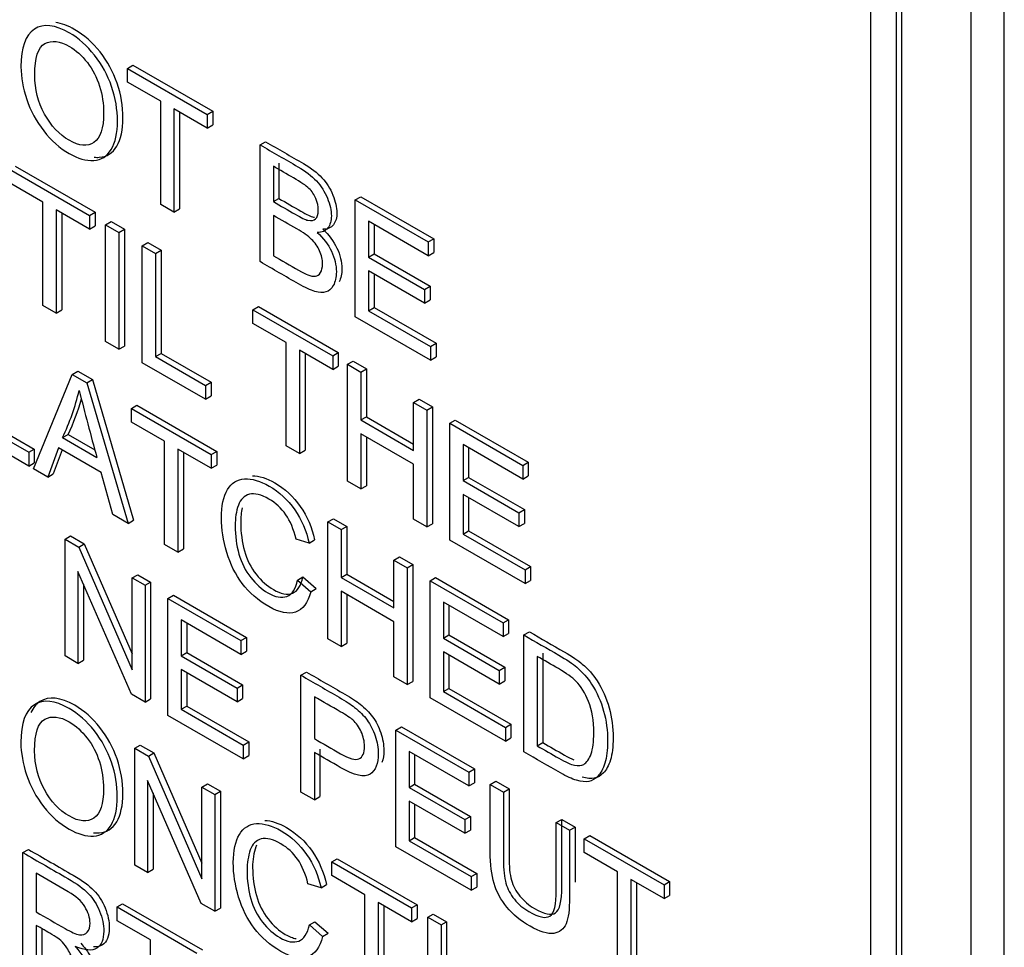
# Model space of a CAD drawing. Header units: inches. Extents: x 2 to 538, y -2 to 358.
# Tile 101 of 117: x 512.401 to 513.03, y 272.053 to 272.646. Entities that reach past the tile are written whole.
import ezdxf

# ---------------------------------------------------------------- set-up
doc = ezdxf.new("R2010")
doc.units = ezdxf.units.IN
doc.header["$MEASUREMENT"] = 0
doc.layers.add('Default', color=7, linetype='Continuous')
doc.layers.add('LAB20180', color=7, linetype='Continuous')

# ---------------------------------------------------------------- blocks, each defined once
blk = doc.blocks.new('SE6')
at = {"layer": 'LAB20180', "color": 7, "linetype": 'Continuous'}
for p, q in [((513.03026, 271.42287), (513.03026, 274.48473)), ((513.00905, 271.41062), (513.00905, 274.47249)), ((512.94505, 271.59696), (512.94505, 274.35188)), ((512.96132, 271.58757), (512.96132, 274.34249)), ((512.96485, 271.58961), (512.96485, 274.34453)), ((512.47006, 272.61463), (512.47359, 272.61667)), ((512.47006, 272.60589), (512.47006, 272.61463)), ((512.47006, 272.61463), (512.52106, 272.58519)), ((512.47359, 272.61667), (512.52459, 272.58723)), ((512.49132, 272.59361), (512.47006, 272.60589)), ((512.49132, 272.52771), (512.49132, 272.59361)), ((512.52106, 272.57644), (512.49979, 272.58872)), ((512.49979, 272.58872), (512.49979, 272.52282)), ((512.50333, 272.58667), (512.50333, 272.52486)), ((512.52106, 272.58519), (512.52459, 272.58723)), ((512.52459, 272.58723), (512.52459, 272.57848)), ((512.52106, 272.58519), (512.52106, 272.57644)), ((512.52106, 272.57644), (512.52459, 272.57848)), ((512.55475, 272.56573), (512.55829, 272.56777)), ((512.55475, 272.49109), (512.55475, 272.56573)), ((512.3948, 272.55012), (512.4458, 272.52067)), ((512.39834, 272.55216), (512.44934, 272.52271)), ((512.56328, 272.55207), (512.56328, 272.52945)), ((512.56681, 272.55411), (512.56681, 272.5315)), ((512.41607, 272.5291), (512.3948, 272.54137)), ((512.56328, 272.52945), (512.56681, 272.5315)), ((512.61565, 272.53057), (512.61919, 272.53261)), ((512.61565, 272.45593), (512.61565, 272.53057)), ((512.61565, 272.53057), (512.66226, 272.50366)), ((512.61919, 272.53261), (512.6658, 272.5057)), ((512.41607, 272.46315), (512.41607, 272.5291)), ((512.4458, 272.51193), (512.42454, 272.5242)), ((512.42454, 272.5242), (512.42454, 272.45826)), ((512.49979, 272.52282), (512.49132, 272.52771)), ((512.49979, 272.52282), (512.50333, 272.52486)), ((512.42808, 272.52216), (512.42808, 272.4603)), ((512.4458, 272.52067), (512.44934, 272.52271)), ((512.4458, 272.52067), (512.4458, 272.51193)), ((512.44934, 272.52271), (512.44934, 272.51397)), ((512.45613, 272.51471), (512.45967, 272.51675)), ((512.45967, 272.51675), (512.46819, 272.51183)), ((512.56328, 272.52066), (512.56328, 272.49492)), ((512.66226, 272.49492), (512.62417, 272.51691)), ((512.62417, 272.51691), (512.62417, 272.49395)), ((512.4458, 272.51193), (512.44934, 272.51397)), ((512.45613, 272.44002), (512.45613, 272.51471)), ((512.45613, 272.51471), (512.46465, 272.50979)), ((512.46465, 272.50979), (512.46819, 272.51183)), ((512.46819, 272.51183), (512.46819, 272.43714)), ((512.62771, 272.51486), (512.62771, 272.49599)), ((512.46465, 272.50979), (512.46465, 272.4351)), ((512.66226, 272.50366), (512.6658, 272.5057)), ((512.6658, 272.5057), (512.6658, 272.49696)), ((512.4795, 272.50122), (512.48304, 272.50326)), ((512.4795, 272.42652), (512.4795, 272.50122)), ((512.4795, 272.50122), (512.48802, 272.4963)), ((512.48304, 272.50326), (512.49156, 272.49834)), ((512.48802, 272.4963), (512.49156, 272.49834)), ((512.49156, 272.49834), (512.49156, 272.43244)), ((512.66226, 272.50366), (512.66226, 272.49492)), ((512.48802, 272.4963), (512.48802, 272.4304)), ((512.62417, 272.49395), (512.62771, 272.49599)), ((512.62417, 272.49395), (512.65985, 272.47335)), ((512.62771, 272.49599), (512.66339, 272.47539)), ((512.66226, 272.49492), (512.6658, 272.49696)), ((512.65985, 272.46455), (512.62417, 272.48515)), ((512.62417, 272.48515), (512.62417, 272.45976)), ((512.62771, 272.48311), (512.62771, 272.4618)), ((512.65985, 272.47335), (512.66339, 272.47539)), ((512.65985, 272.47335), (512.65985, 272.46455)), ((512.66339, 272.47539), (512.66339, 272.46659)), ((512.65985, 272.46455), (512.66339, 272.46659)), ((512.42454, 272.45826), (512.41607, 272.46315)), ((512.42454, 272.45826), (512.42808, 272.4603)), ((512.55026, 272.46037), (512.55379, 272.46241)), ((512.55026, 272.45162), (512.55026, 272.46037)), ((512.55026, 272.46037), (512.60126, 272.43092)), ((512.55379, 272.46241), (512.60479, 272.43296)), ((512.62417, 272.45976), (512.62771, 272.4618)), ((512.62771, 272.4618), (512.6673, 272.43894)), ((512.66377, 272.42815), (512.61565, 272.45593)), ((512.62417, 272.45976), (512.66377, 272.4369)), ((512.57152, 272.43935), (512.55026, 272.45162)), ((512.46465, 272.4351), (512.45613, 272.44002)), ((512.46465, 272.4351), (512.46819, 272.43714)), ((512.57152, 272.3734), (512.57152, 272.43935)), ((512.66377, 272.4369), (512.6673, 272.43894)), ((512.66377, 272.4369), (512.66377, 272.42815)), ((512.6673, 272.43894), (512.6673, 272.43019)), ((512.48802, 272.4304), (512.49156, 272.43244)), ((512.48802, 272.4304), (512.51991, 272.41199)), ((512.49156, 272.43244), (512.52345, 272.41403)), ((512.60126, 272.42218), (512.58004, 272.43443)), ((512.58004, 272.43443), (512.58004, 272.36848)), ((512.58357, 272.43238), (512.58357, 272.37052)), ((512.60126, 272.43092), (512.60479, 272.43296)), ((512.60126, 272.43092), (512.60126, 272.42218)), ((512.60479, 272.43296), (512.60479, 272.42422)), ((512.66377, 272.42815), (512.6673, 272.43019)), ((512.51991, 272.40319), (512.4795, 272.42652)), ((512.60126, 272.42218), (512.60479, 272.42422)), ((512.61068, 272.42548), (512.61422, 272.42752)), ((512.61068, 272.35079), (512.61068, 272.42548)), ((512.61068, 272.42548), (512.6192, 272.42056)), ((512.61422, 272.42752), (512.62274, 272.4226)), ((512.6192, 272.42056), (512.62274, 272.4226)), ((512.62274, 272.4226), (512.62274, 272.39194)), ((512.41013, 272.35862), (512.43479, 272.41907)), ((512.43479, 272.41907), (512.43832, 272.42111)), ((512.43479, 272.41907), (512.44421, 272.41363)), ((512.43832, 272.42111), (512.44775, 272.41567)), ((512.6192, 272.42056), (512.6192, 272.3899)), ((512.44421, 272.41363), (512.44775, 272.41567)), ((512.44421, 272.41363), (512.47046, 272.32378)), ((512.44775, 272.41567), (512.474, 272.32582)), ((512.51991, 272.41199), (512.52345, 272.41403)), ((512.51991, 272.41199), (512.51991, 272.40319)), ((512.52345, 272.41403), (512.52345, 272.40523)), ((512.51991, 272.40319), (512.52345, 272.40523)), ((512.47257, 272.39726), (512.47611, 272.3993)), ((512.47257, 272.38851), (512.47257, 272.39726)), ((512.47257, 272.39726), (512.52357, 272.36781)), ((512.47611, 272.3993), (512.52711, 272.36985)), ((512.6529, 272.40111), (512.65644, 272.40315)), ((512.6529, 272.37044), (512.6529, 272.40111)), ((512.6529, 272.40111), (512.66138, 272.39621)), ((512.65644, 272.40315), (512.66491, 272.39825)), ((512.66138, 272.39621), (512.66491, 272.39825)), ((512.66491, 272.39825), (512.66491, 272.32356)), ((512.6192, 272.3899), (512.62274, 272.39194)), ((512.62274, 272.39194), (512.6529, 272.37453)), ((512.66138, 272.39621), (512.66138, 272.32152)), ((512.37509, 272.38764), (512.40698, 272.36923)), ((512.37863, 272.38968), (512.41052, 272.37127)), ((512.49379, 272.37626), (512.47257, 272.38851)), ((512.6192, 272.3899), (512.6529, 272.37044)), ((512.67597, 272.38779), (512.6795, 272.38983)), ((512.67597, 272.31309), (512.67597, 272.38779)), ((512.67597, 272.38779), (512.72258, 272.36088)), ((512.6795, 272.38983), (512.72611, 272.36292)), ((512.40698, 272.36043), (512.36657, 272.38376)), ((512.42863, 272.37865), (512.43217, 272.38069)), ((512.42863, 272.37865), (512.45054, 272.366)), ((512.43217, 272.38069), (512.44923, 272.37084)), ((512.6529, 272.36165), (512.6192, 272.3811)), ((512.6192, 272.3811), (512.6192, 272.34587)), ((512.62274, 272.37906), (512.62274, 272.34791)), ((512.42605, 272.37204), (512.41912, 272.35343)), ((512.45329, 272.35631), (512.42605, 272.37204)), ((512.49379, 272.31031), (512.49379, 272.37626)), ((512.58004, 272.36848), (512.57152, 272.3734)), ((512.72258, 272.35213), (512.68449, 272.37412)), ((512.68449, 272.37412), (512.68449, 272.35116)), ((512.68803, 272.37208), (512.68803, 272.3532)), ((512.40698, 272.36923), (512.41052, 272.37127)), ((512.40698, 272.36923), (512.40698, 272.36043)), ((512.41052, 272.37127), (512.41052, 272.36247)), ((512.42833, 272.37072), (512.42266, 272.35547)), ((512.52357, 272.35907), (512.50231, 272.37134)), ((512.50231, 272.37134), (512.50231, 272.30539)), ((512.50585, 272.3693), (512.50585, 272.30744)), ((512.52357, 272.36781), (512.52711, 272.36985)), ((512.52357, 272.36781), (512.52357, 272.35907)), ((512.52711, 272.36985), (512.52711, 272.36111)), ((512.58004, 272.36848), (512.58357, 272.37052)), ((512.40698, 272.36043), (512.41052, 272.36247)), ((512.52357, 272.35907), (512.52711, 272.36111)), ((512.6529, 272.32641), (512.6529, 272.36165)), ((512.72258, 272.36088), (512.72611, 272.36292)), ((512.72258, 272.36088), (512.72258, 272.35213)), ((512.72611, 272.36292), (512.72611, 272.35417)), ((512.41912, 272.35343), (512.41013, 272.35862)), ((512.41912, 272.35343), (512.42266, 272.35547)), ((512.4607, 272.32942), (512.45329, 272.35631)), ((512.68449, 272.35116), (512.68803, 272.3532)), ((512.68803, 272.3532), (512.7237, 272.3326)), ((512.72258, 272.35213), (512.72611, 272.35417)), ((512.6192, 272.34587), (512.61068, 272.35079)), ((512.6192, 272.34587), (512.62274, 272.34791)), ((512.68449, 272.35116), (512.72017, 272.33056)), ((512.72017, 272.32177), (512.68449, 272.34237)), ((512.68449, 272.34237), (512.68449, 272.31697)), ((512.68803, 272.34032), (512.68803, 272.31901)), ((512.47046, 272.32378), (512.4607, 272.32942)), ((512.72017, 272.33056), (512.7237, 272.3326)), ((512.72017, 272.33056), (512.72017, 272.32177)), ((512.7237, 272.3326), (512.7237, 272.32381)), ((512.47046, 272.32378), (512.474, 272.32582)), ((512.59811, 272.32478), (512.60165, 272.32682)), ((512.59811, 272.25008), (512.59811, 272.32478)), ((512.59811, 272.32478), (512.60659, 272.31988)), ((512.60165, 272.32682), (512.61013, 272.32192)), ((512.60659, 272.31988), (512.61013, 272.32192)), ((512.61013, 272.32192), (512.61013, 272.29126)), ((512.66138, 272.32152), (512.6529, 272.32641)), ((512.66138, 272.32152), (512.66491, 272.32356)), ((512.72017, 272.32177), (512.7237, 272.32381)), ((512.43018, 272.31377), (512.43372, 272.31581)), ((512.43372, 272.31581), (512.4425, 272.31074)), ((512.60659, 272.31988), (512.60659, 272.28922)), ((512.68449, 272.31697), (512.68803, 272.31901)), ((512.68449, 272.31697), (512.72409, 272.29411)), ((512.68803, 272.31901), (512.72762, 272.29615)), ((512.43018, 272.23908), (512.43018, 272.31377)), ((512.43018, 272.31377), (512.43896, 272.3087)), ((512.43896, 272.3087), (512.4425, 272.31074)), ((512.4425, 272.31074), (512.47318, 272.24036)), ((512.50231, 272.30539), (512.49379, 272.31031)), ((512.58611, 272.31123), (512.57776, 272.31377)), ((512.58611, 272.31123), (512.58964, 272.31327)), ((512.72409, 272.28531), (512.67597, 272.31309)), ((512.43896, 272.3087), (512.47318, 272.23021)), ((512.50231, 272.30539), (512.50585, 272.30744)), ((512.64033, 272.3004), (512.64387, 272.30244)), ((512.64033, 272.26974), (512.64033, 272.3004)), ((512.64033, 272.3004), (512.64881, 272.2955)), ((512.64387, 272.30244), (512.65235, 272.29755)), ((512.64881, 272.2955), (512.65235, 272.29755)), ((512.65235, 272.29755), (512.65235, 272.22285)), ((512.47257, 272.2146), (512.4384, 272.29302)), ((512.4384, 272.29302), (512.4384, 272.23433)), ((512.47318, 272.28895), (512.47671, 272.29099)), ((512.47671, 272.29099), (512.48489, 272.28627)), ((512.60659, 272.28922), (512.61013, 272.29126)), ((512.61013, 272.29126), (512.64033, 272.27382)), ((512.64881, 272.2955), (512.64881, 272.22081)), ((512.72409, 272.29411), (512.72762, 272.29615)), ((512.72409, 272.29411), (512.72409, 272.28531)), ((512.72762, 272.29615), (512.72762, 272.28736)), ((512.44194, 272.28491), (512.44194, 272.23637)), ((512.47318, 272.23021), (512.47318, 272.28895)), ((512.47318, 272.28895), (512.48135, 272.28423)), ((512.48135, 272.28423), (512.48489, 272.28627)), ((512.48135, 272.28423), (512.48135, 272.20953)), ((512.48489, 272.28627), (512.48489, 272.21158)), ((512.57866, 272.2875), (512.5822, 272.28955)), ((512.57866, 272.2875), (512.58718, 272.2801)), ((512.5822, 272.28955), (512.59072, 272.28214)), ((512.60659, 272.28922), (512.64033, 272.26974)), ((512.6634, 272.28708), (512.66694, 272.28912)), ((512.6634, 272.21239), (512.6634, 272.28708)), ((512.6634, 272.28708), (512.71001, 272.26017)), ((512.66694, 272.28912), (512.71355, 272.26221)), ((512.72409, 272.28531), (512.72762, 272.28736)), ((512.49594, 272.2758), (512.49948, 272.27784)), ((512.49948, 272.27784), (512.54609, 272.25093)), ((512.58718, 272.2801), (512.59072, 272.28214)), ((512.64033, 272.26094), (512.60659, 272.28042)), ((512.60659, 272.28042), (512.60659, 272.24519)), ((512.61013, 272.27838), (512.61013, 272.24723)), ((512.49594, 272.20111), (512.49594, 272.2758)), ((512.49594, 272.2758), (512.54255, 272.24889)), ((512.71001, 272.25143), (512.67188, 272.27344)), ((512.67188, 272.27344), (512.67188, 272.25043)), ((512.67542, 272.2714), (512.67542, 272.25247)), ((512.54255, 272.2401), (512.50442, 272.26211)), ((512.50442, 272.26211), (512.50442, 272.23915)), ((512.50796, 272.26007), (512.50796, 272.24119)), ((512.64033, 272.22571), (512.64033, 272.26094)), ((512.71001, 272.26017), (512.71355, 272.26221)), ((512.71001, 272.26017), (512.71001, 272.25143)), ((512.71355, 272.26221), (512.71355, 272.25347)), ((512.71001, 272.25143), (512.71355, 272.25347)), ((512.72335, 272.25247), (512.72689, 272.25451)), ((512.54255, 272.24889), (512.54609, 272.25093)), ((512.54255, 272.24889), (512.54255, 272.2401)), ((512.54609, 272.25093), (512.54609, 272.24214)), ((512.60659, 272.24519), (512.59811, 272.25008)), ((512.60659, 272.24519), (512.61013, 272.24723)), ((512.67188, 272.25043), (512.67542, 272.25247)), ((512.67188, 272.25043), (512.70756, 272.22983)), ((512.67542, 272.25247), (512.71109, 272.23187)), ((512.72335, 272.17778), (512.72335, 272.25247)), ((512.50442, 272.23915), (512.50796, 272.24119)), ((512.50796, 272.24119), (512.54364, 272.2206)), ((512.54255, 272.2401), (512.54609, 272.24214)), ((512.70756, 272.22109), (512.67188, 272.24168)), ((512.67188, 272.24168), (512.67188, 272.21629)), ((512.73541, 272.24084), (512.73541, 272.18369)), ((512.4384, 272.23433), (512.43018, 272.23908)), ((512.4384, 272.23433), (512.44194, 272.23637)), ((512.50442, 272.23915), (512.5401, 272.21855)), ((512.67542, 272.23964), (512.67542, 272.21833)), ((512.73187, 272.2388), (512.73187, 272.18165)), ((512.5401, 272.20981), (512.50442, 272.23041)), ((512.50442, 272.23041), (512.50442, 272.20496)), ((512.50796, 272.22837), (512.50796, 272.207)), ((512.58094, 272.22673), (512.58448, 272.22877)), ((512.70756, 272.22983), (512.71109, 272.23187)), ((512.70756, 272.22983), (512.70756, 272.22109)), ((512.71109, 272.23187), (512.71109, 272.22313)), ((512.58094, 272.15204), (512.58094, 272.22673)), ((512.64881, 272.22081), (512.64033, 272.22571)), ((512.64881, 272.22081), (512.65235, 272.22285)), ((512.70756, 272.22109), (512.71109, 272.22313)), ((512.5401, 272.21855), (512.54364, 272.2206)), ((512.5401, 272.21855), (512.5401, 272.20981)), ((512.54364, 272.2206), (512.54364, 272.21185)), ((512.67188, 272.21629), (512.67542, 272.21833)), ((512.67188, 272.21629), (512.71152, 272.19341)), ((512.67542, 272.21833), (512.71505, 272.19545)), ((512.48135, 272.20953), (512.47257, 272.2146)), ((512.48135, 272.20953), (512.48489, 272.21158)), ((512.5401, 272.20981), (512.54364, 272.21185)), ((512.58946, 272.21301), (512.58946, 272.18623)), ((512.71152, 272.18461), (512.6634, 272.21239)), ((512.50442, 272.20496), (512.50796, 272.207)), ((512.50442, 272.20496), (512.54406, 272.18208)), ((512.50796, 272.207), (512.54759, 272.18412)), ((512.54406, 272.17333), (512.49594, 272.20111)), ((512.64154, 272.19174), (512.64507, 272.19378)), ((512.64154, 272.11705), (512.64154, 272.19174)), ((512.64154, 272.19174), (512.68815, 272.16483)), ((512.64507, 272.19378), (512.69168, 272.16687)), ((512.71152, 272.19341), (512.71505, 272.19545)), ((512.71152, 272.19341), (512.71152, 272.18461)), ((512.71505, 272.19545), (512.71505, 272.18665)), ((512.54406, 272.18208), (512.54759, 272.18412)), ((512.54759, 272.18412), (512.54759, 272.17537)), ((512.71152, 272.18461), (512.71505, 272.18665)), ((512.73187, 272.18165), (512.73541, 272.18369)), ((512.4747, 272.1801), (512.47824, 272.18215)), ((512.4747, 272.10541), (512.4747, 272.1801)), ((512.4747, 272.1801), (512.48348, 272.17504)), ((512.47824, 272.18215), (512.48702, 272.17708)), ((512.48348, 272.17504), (512.48702, 272.17708)), ((512.48702, 272.17708), (512.51766, 272.10673)), ((512.54406, 272.18208), (512.54406, 272.17333)), ((512.58946, 272.17743), (512.58946, 272.14712)), ((512.593, 272.17947), (512.593, 272.14916)), ((512.68815, 272.15604), (512.65002, 272.17805)), ((512.65002, 272.17805), (512.65002, 272.15509)), ((512.48348, 272.17504), (512.51766, 272.09657)), ((512.54406, 272.17333), (512.54759, 272.17537)), ((512.65355, 272.17601), (512.65355, 272.15713)), ((512.68815, 272.16483), (512.69168, 272.16687)), ((512.68815, 272.16483), (512.68815, 272.15604)), ((512.69168, 272.16687), (512.69168, 272.15808)), ((512.5171, 272.08094), (512.48288, 272.15938)), ((512.48288, 272.15938), (512.48288, 272.10069)), ((512.70179, 272.15696), (512.70533, 272.159)), ((512.70533, 272.159), (512.71385, 272.15408)), ((512.51766, 272.15531), (512.52119, 272.15735)), ((512.51766, 272.09657), (512.51766, 272.15531)), ((512.51766, 272.15531), (512.52588, 272.15056)), ((512.52119, 272.15735), (512.52941, 272.1526)), ((512.52588, 272.15056), (512.52941, 272.1526)), ((512.52941, 272.1526), (512.52941, 272.07791)), ((512.58946, 272.14712), (512.58094, 272.15204)), ((512.65002, 272.15509), (512.65355, 272.15713)), ((512.65002, 272.15509), (512.6857, 272.13449)), ((512.65355, 272.15713), (512.68923, 272.13654)), ((512.68815, 272.15604), (512.69168, 272.15808)), ((512.70179, 272.15696), (512.71031, 272.15204)), ((512.71031, 272.15204), (512.71385, 272.15408)), ((512.48642, 272.15128), (512.48642, 272.10273)), ((512.52588, 272.15056), (512.52588, 272.07587)), ((512.58946, 272.14712), (512.593, 272.14916)), ((512.6857, 272.12575), (512.65002, 272.14635)), ((512.65002, 272.14635), (512.65002, 272.1209)), ((512.65355, 272.14431), (512.65355, 272.12294)), ((512.6857, 272.13449), (512.68923, 272.13654)), ((512.6857, 272.13449), (512.6857, 272.12575)), ((512.68923, 272.13654), (512.68923, 272.12779)), ((512.74401, 272.13258), (512.74755, 272.13462)), ((512.74755, 272.13462), (512.75603, 272.12973)), ((512.6857, 272.12575), (512.68923, 272.12779)), ((512.74401, 272.13258), (512.75249, 272.12769)), ((512.75249, 272.12769), (512.75603, 272.12973)), ((512.65002, 272.1209), (512.65355, 272.12294)), ((512.65002, 272.1209), (512.68966, 272.09802)), ((512.65355, 272.12294), (512.69319, 272.10006)), ((512.76192, 272.12224), (512.76545, 272.12429)), ((512.76192, 272.11345), (512.76192, 272.12224)), ((512.76192, 272.12224), (512.81291, 272.0928)), ((512.76545, 272.12429), (512.81645, 272.09484)), ((512.40333, 272.11335), (512.40686, 272.11539)), ((512.68966, 272.08927), (512.64154, 272.11705)), ((512.40333, 272.03866), (512.40333, 272.11335)), ((512.60055, 272.10745), (512.60408, 272.10949)), ((512.60408, 272.10949), (512.65512, 272.08002)), ((512.78318, 272.10117), (512.76192, 272.11345)), ((512.48288, 272.10069), (512.4747, 272.10541)), ((512.48288, 272.10069), (512.48642, 272.10273)), ((512.60055, 272.09865), (512.60055, 272.10745)), ((512.60055, 272.10745), (512.65159, 272.07798)), ((512.41185, 272.10018), (512.41185, 272.07544)), ((512.62181, 272.08638), (512.60055, 272.09865)), ((512.68966, 272.09802), (512.69319, 272.10006)), ((512.68966, 272.09802), (512.68966, 272.08927)), ((512.69319, 272.10006), (512.69319, 272.09131)), ((512.78318, 272.03528), (512.78318, 272.10117)), ((512.81291, 272.084), (512.7917, 272.09625)), ((512.7917, 272.09625), (512.7917, 272.03036)), ((512.59375, 272.09085), (512.5854, 272.09339)), ((512.59375, 272.09085), (512.59728, 272.09289)), ((512.68966, 272.08927), (512.69319, 272.09131)), ((512.79523, 272.09421), (512.79523, 272.0324)), ((512.81291, 272.0928), (512.81645, 272.09484)), ((512.81291, 272.0928), (512.81291, 272.084)), ((512.81645, 272.09484), (512.81645, 272.08604)), ((512.62181, 272.02048), (512.62181, 272.08638)), ((512.81291, 272.084), (512.81645, 272.08604)), ((512.46345, 272.07864), (512.46699, 272.08068)), ((512.46345, 272.06985), (512.46345, 272.07864)), ((512.46345, 272.07864), (512.51445, 272.0492)), ((512.46699, 272.08068), (512.51798, 272.05124)), ((512.52588, 272.07587), (512.5171, 272.08094)), ((512.52588, 272.07587), (512.52941, 272.07791)), ((512.65159, 272.06918), (512.63033, 272.08146)), ((512.63033, 272.08146), (512.63033, 272.01556)), ((512.63386, 272.07942), (512.63386, 272.0176)), ((512.65159, 272.07798), (512.65512, 272.08002)), ((512.65159, 272.07798), (512.65159, 272.06918)), ((512.65512, 272.08002), (512.65512, 272.07123)), ((512.65159, 272.06918), (512.65512, 272.07123)), ((512.66187, 272.07204), (512.66541, 272.07408)), ((512.66187, 271.99735), (512.66187, 272.07204)), ((512.66187, 272.07204), (512.6704, 272.06712)), ((512.66541, 272.07408), (512.67393, 272.06916)), ((512.41185, 272.06684), (512.41185, 272.03374)), ((512.41538, 272.06479), (512.41538, 272.03578)), ((512.48471, 272.05757), (512.46345, 272.06985)), ((512.5863, 272.06717), (512.58984, 272.06921)), ((512.5863, 272.06717), (512.59478, 272.05979)), ((512.58984, 272.06921), (512.59831, 272.06183)), ((512.6704, 272.06712), (512.67393, 272.06916)), ((512.6704, 272.06712), (512.6704, 271.99243)), ((512.67393, 272.06916), (512.67393, 271.99447)), ((512.48471, 271.99167), (512.48471, 272.05757)), ((512.59478, 272.05979), (512.59831, 272.06183))]:
    blk.add_line(p, q, dxfattribs=at)
for centre, radius, start, end in [((512.28339, 272.44656), 0.16034, 334.93861, 346.38172), ((514.03907, 272.80888), 1.64911, 194.03981, 195.57842), ((512.28693, 272.4486), 0.16034, 334.93861, 343.63844)]:
    blk.add_arc(centre, radius, start, end, dxfattribs=at)
for points, knots in [([(512.40206, 272.61558), (512.40206, 272.62795), (512.40494, 272.63593), (512.41066, 272.63968), (512.41637, 272.64342), (512.42383, 272.64256), (512.43885, 272.63389), (512.44423, 272.62914), (512.44901, 272.6231), (512.45381, 272.61704), (512.4574, 272.61036), (512.45994, 272.60303), (512.46249, 272.59567), (512.46369, 272.58829), (512.46369, 272.57329), (512.46235, 272.5673), (512.4571, 272.5584), (512.45336, 272.55604), (512.44854, 272.55574), (512.44368, 272.55544), (512.43847, 272.55699), (512.4268, 272.56372), (512.42138, 272.56854), (512.41183, 272.58081), (512.40821, 272.58752), (512.40571, 272.59483), (512.40323, 272.60211), (512.40206, 272.60902), (512.40206, 272.61558)], [0, 0, 0, 0, 0.133435, 0.133435, 0.133435, 0.256543, 0.256543, 0.337059, 0.337059, 0.337059, 0.417323, 0.417323, 0.417323, 0.502276, 0.502276, 0.588361, 0.588361, 0.674447, 0.674447, 0.674447, 0.751393, 0.751393, 0.834851, 0.834851, 0.918308, 0.918308, 0.918308, 1, 1, 1, 1]), ([(512.44872, 272.55786), (512.44986, 272.55774), (512.45097, 272.55772), (512.45207, 272.55778), (512.45689, 272.55808), (512.46064, 272.56044), (512.46589, 272.56934), (512.46722, 272.57533), (512.46722, 272.59033), (512.46603, 272.59771), (512.46348, 272.60507), (512.46094, 272.6124), (512.45734, 272.61908), (512.45255, 272.62515), (512.44777, 272.63118), (512.44239, 272.63593), (512.43198, 272.64194), (512.4279, 272.64346), (512.42423, 272.64389)], [0.3081334, 0.3081334, 0.3081334, 0.3081334, 0.3255532, 0.3255532, 0.3255532, 0.4116387, 0.4116387, 0.4977243, 0.4977243, 0.5826771, 0.5826771, 0.5826771, 0.6629406, 0.6629406, 0.6629406, 0.7434569, 0.7434569, 0.8040576, 0.8040576, 0.8040576, 0.8040576]), ([(512.41084, 272.61031), (512.41084, 272.60131), (512.41295, 272.59299), (512.41712, 272.58546), (512.42132, 272.57789), (512.4265, 272.57229), (512.43924, 272.56494), (512.44453, 272.56446), (512.4528, 272.57013), (512.45486, 272.57634), (512.45486, 272.592), (512.454, 272.59776), (512.45224, 272.6033), (512.45047, 272.60887), (512.44785, 272.61389), (512.44445, 272.61833), (512.44102, 272.62282), (512.43722, 272.62624), (512.42693, 272.63217), (512.42172, 272.6328), (512.41738, 272.63048), (512.41305, 272.62819), (512.41084, 272.62149), (512.41084, 272.61031)], [0, 0, 0, 0, 0.12936, 0.12936, 0.12936, 0.253622, 0.253622, 0.379574, 0.379574, 0.505526, 0.505526, 0.585143, 0.585143, 0.585143, 0.664256, 0.664256, 0.664256, 0.743199, 0.743199, 0.854836, 0.854836, 0.854836, 1, 1, 1, 1]), ([(512.55829, 272.56777), (512.56635, 272.56312), (512.57441, 272.55846), (512.58248, 272.55381), (512.58743, 272.55095), (512.59134, 272.54794), (512.59435, 272.54471), (512.59735, 272.54151), (512.59965, 272.53783), (512.60133, 272.53368), (512.60299, 272.52958), (512.60387, 272.5258), (512.60387, 272.5192), (512.60313, 272.51664), (512.60012, 272.51271), (512.59788, 272.51177), (512.59487, 272.51177)], [0, 0, 0, 0, 0.335897, 0.335897, 0.335897, 0.504144, 0.504144, 0.504144, 0.634665, 0.634665, 0.634665, 0.762625, 0.762625, 0.881313, 0.881313, 1, 1, 1, 1]), ([(512.55475, 272.56573), (512.56282, 272.56108), (512.57088, 272.55642), (512.57894, 272.55177), (512.58389, 272.54891), (512.58781, 272.5459), (512.59082, 272.54267), (512.59381, 272.53946), (512.59611, 272.53579), (512.59779, 272.53164), (512.59945, 272.52754), (512.60033, 272.52376), (512.60033, 272.51715), (512.5996, 272.51459), (512.59659, 272.51067), (512.59435, 272.50972), (512.59134, 272.50972)], [0, 0, 0, 0, 0.335897, 0.335897, 0.335897, 0.504144, 0.504144, 0.504144, 0.634665, 0.634665, 0.634665, 0.762625, 0.762625, 0.881313, 0.881313, 1, 1, 1, 1]), ([(512.56328, 272.52945), (512.56794, 272.52676), (512.5726, 272.52407), (512.57726, 272.52138), (512.58105, 272.51919), (512.58376, 272.51787), (512.5854, 272.51753), (512.58758, 272.51706), (512.58923, 272.5173), (512.5903, 272.51842), (512.59139, 272.51955), (512.59198, 272.52138), (512.59198, 272.5265), (512.59146, 272.52893), (512.59043, 272.53147), (512.58944, 272.53391), (512.58794, 272.53609), (512.58604, 272.53788), (512.58411, 272.5397), (512.58083, 272.54193), (512.57619, 272.54461), (512.57188, 272.5471), (512.56758, 272.54958), (512.56328, 272.55207)], [0, 0, 0, 0, 0.203788, 0.203788, 0.203788, 0.323148, 0.323148, 0.323148, 0.410253, 0.410253, 0.410253, 0.500144, 0.500144, 0.584947, 0.584947, 0.584947, 0.667241, 0.667241, 0.667241, 0.81188, 0.81188, 0.81188, 1, 1, 1, 1]), ([(512.56681, 272.5315), (512.57147, 272.5288), (512.57614, 272.52611), (512.5808, 272.52342), (512.58459, 272.52123), (512.5873, 272.51992), (512.58893, 272.51957), (512.58915, 272.51952), (512.58936, 272.51948), (512.58956, 272.51945)], [0, 0, 0, 0, 0.2037876, 0.2037876, 0.2037876, 0.3231476, 0.3231476, 0.3231476, 0.3317364, 0.3317364, 0.3317364, 0.3317364]), ([(512.56328, 272.49492), (512.56864, 272.49182), (512.57401, 272.48872), (512.57937, 272.48562), (512.58217, 272.48401), (512.58411, 272.48299), (512.58522, 272.48259), (512.5872, 272.48189), (512.58884, 272.4816), (512.59017, 272.48177), (512.59148, 272.48194), (512.59258, 272.48272), (512.5934, 272.48408), (512.59423, 272.48546), (512.59469, 272.48726), (512.59469, 272.49243), (512.59409, 272.49521), (512.59284, 272.49802), (512.59161, 272.50078), (512.58987, 272.50321), (512.58548, 272.50744), (512.58234, 272.50965), (512.57821, 272.51204), (512.57323, 272.51491), (512.56825, 272.51778), (512.56328, 272.52066)], [0, 0, 0, 0, 0.213146, 0.213146, 0.213146, 0.290843, 0.290843, 0.290843, 0.360798, 0.360798, 0.360798, 0.425785, 0.425785, 0.425785, 0.501372, 0.501372, 0.589557, 0.589557, 0.589557, 0.695887, 0.695887, 0.802217, 0.802217, 0.802217, 1, 1, 1, 1]), ([(512.59487, 272.51177), (512.59879, 272.50816), (512.6018, 272.50419), (512.60391, 272.49979), (512.60604, 272.49535), (512.60705, 272.49097), (512.60705, 272.48325), (512.60645, 272.48043), (512.60526, 272.47823)], [0, 0, 0, 0, 0.1354234, 0.1354234, 0.1354234, 0.2666356, 0.2666356, 0.3696743, 0.3696743, 0.3696743, 0.3696743]), ([(512.59134, 272.50972), (512.59525, 272.50612), (512.59826, 272.50215), (512.60037, 272.49775), (512.6025, 272.49331), (512.60352, 272.48893), (512.60352, 272.48108), (512.60287, 272.47817), (512.60158, 272.47593), (512.60028, 272.47368), (512.59874, 272.47225), (512.59684, 272.47171), (512.59498, 272.47117), (512.59263, 272.47126), (512.58979, 272.47206), (512.587, 272.47284), (512.5835, 272.47449), (512.57937, 272.47688), (512.57117, 272.48161), (512.56296, 272.48635), (512.55475, 272.49109)], [0, 0, 0, 0, 0.135423, 0.135423, 0.135423, 0.266636, 0.266636, 0.373717, 0.373717, 0.373717, 0.469322, 0.469322, 0.469322, 0.565896, 0.565896, 0.565896, 0.69561, 0.69561, 0.69561, 1, 1, 1, 1]), ([(512.54989, 272.35428), (512.55423, 272.35422), (512.55901, 272.35268), (512.57062, 272.34597), (512.57604, 272.34091), (512.58043, 272.33459), (512.58487, 272.32821), (512.58792, 272.32113), (512.58964, 272.31327)], [0.7179382, 0.7179382, 0.7179382, 0.7179382, 0.7991981, 0.7991981, 0.9025356, 0.9025356, 0.9025356, 1, 1, 1, 1]), ([(512.58718, 272.2801), (512.58538, 272.27304), (512.58215, 272.26869), (512.5775, 272.26715), (512.57283, 272.26561), (512.56717, 272.26671), (512.55348, 272.27461), (512.54785, 272.2795), (512.54346, 272.28532), (512.5391, 272.29109), (512.5358, 272.29774), (512.53123, 272.3128), (512.53011, 272.3201), (512.53011, 272.33501), (512.53141, 272.34103), (512.53395, 272.34537), (512.53648, 272.34971), (512.54019, 272.35191), (512.54492, 272.35221), (512.54964, 272.3525), (512.5549, 272.35097), (512.56708, 272.34393), (512.57251, 272.33886), (512.5769, 272.33255), (512.58133, 272.32617), (512.58439, 272.31909), (512.58611, 272.31123)], [0, 0, 0, 0, 0.109802, 0.109802, 0.109802, 0.2115, 0.2115, 0.317109, 0.317109, 0.317109, 0.414182, 0.414182, 0.511255, 0.511255, 0.616417, 0.616417, 0.616417, 0.708863, 0.708863, 0.708863, 0.799198, 0.799198, 0.902536, 0.902536, 0.902536, 1, 1, 1, 1]), ([(512.57776, 272.31377), (512.57625, 272.32005), (512.5741, 272.32522), (512.57122, 272.32937), (512.56836, 272.33348), (512.56476, 272.33683), (512.55546, 272.34219), (512.55133, 272.34319), (512.54462, 272.3416), (512.54229, 272.33921), (512.54092, 272.33539), (512.53954, 272.33157), (512.53889, 272.32716), (512.53889, 272.31588), (512.53971, 272.30984), (512.5429, 272.29856), (512.54539, 272.29354), (512.54879, 272.28924), (512.55216, 272.28498), (512.55581, 272.28171), (512.56454, 272.27667), (512.56859, 272.27592), (512.57195, 272.27717), (512.57528, 272.2784), (512.5775, 272.28191), (512.57866, 272.2875)], [0, 0, 0, 0, 0.096903, 0.096903, 0.096903, 0.183737, 0.183737, 0.284464, 0.284464, 0.385192, 0.385192, 0.385192, 0.471434, 0.471434, 0.582939, 0.582939, 0.694445, 0.694445, 0.694445, 0.782104, 0.782104, 0.887866, 0.887866, 0.887866, 1, 1, 1, 1]), ([(512.5434, 272.33378), (512.54274, 272.33088), (512.54243, 272.3277), (512.54243, 272.31792), (512.54325, 272.31188), (512.54643, 272.3006), (512.54893, 272.29558), (512.55233, 272.29128), (512.5557, 272.28703), (512.55934, 272.28376), (512.56808, 272.27871), (512.57213, 272.27797), (512.57548, 272.27921), (512.57881, 272.28044), (512.58103, 272.28395), (512.5822, 272.28955)], [0.4114682, 0.4114682, 0.4114682, 0.4114682, 0.4714341, 0.4714341, 0.5829395, 0.5829395, 0.6944448, 0.6944448, 0.6944448, 0.7821036, 0.7821036, 0.8878659, 0.8878659, 0.8878659, 1, 1, 1, 1]), ([(512.72689, 272.25451), (512.73431, 272.25023), (512.74172, 272.24595), (512.74914, 272.24166), (512.75417, 272.23876), (512.75805, 272.23617), (512.76067, 272.23391), (512.76436, 272.23073), (512.76752, 272.22718), (512.77014, 272.22313), (512.77356, 272.21785), (512.77612, 272.21207), (512.7778, 272.20593), (512.77949, 272.19974), (512.78034, 272.19333), (512.78034, 272.18101), (512.77978, 272.17631), (512.77746, 272.16891), (512.77599, 272.16613), (512.77419, 272.16429), (512.77239, 272.16246), (512.77044, 272.16133), (512.76833, 272.16091), (512.7662, 272.16048), (512.76362, 272.16076), (512.76062, 272.16165)], [0, 0, 0, 0, 0.1503604, 0.1503604, 0.1503604, 0.2287303, 0.2287303, 0.2287303, 0.3005102, 0.3005102, 0.3005102, 0.3924652, 0.3924652, 0.3924652, 0.4899274, 0.4899274, 0.5741992, 0.5741992, 0.658471, 0.658471, 0.658471, 0.714696, 0.714696, 0.714696, 0.7715218, 0.7715218, 0.7715218, 0.7715218]), ([(512.72335, 272.25247), (512.73077, 272.24819), (512.73819, 272.2439), (512.7456, 272.23962), (512.75064, 272.23672), (512.75451, 272.23413), (512.75714, 272.23187), (512.76083, 272.22869), (512.76398, 272.22514), (512.76661, 272.22109), (512.77003, 272.21581), (512.77259, 272.21003), (512.77427, 272.20389), (512.77596, 272.1977), (512.77681, 272.19129), (512.77681, 272.17897), (512.77625, 272.17427), (512.77392, 272.16687), (512.77246, 272.16409), (512.77065, 272.16225), (512.76886, 272.16042), (512.76691, 272.15929), (512.7648, 272.15887), (512.76266, 272.15844), (512.76006, 272.15872), (512.75705, 272.15961), (512.75403, 272.16051), (512.7506, 272.16205), (512.74668, 272.16431), (512.7389, 272.1688), (512.73113, 272.17329), (512.72335, 272.17778)], [0, 0, 0, 0, 0.15036, 0.15036, 0.15036, 0.22873, 0.22873, 0.22873, 0.30051, 0.30051, 0.30051, 0.392465, 0.392465, 0.392465, 0.489927, 0.489927, 0.574199, 0.574199, 0.658471, 0.658471, 0.658471, 0.714696, 0.714696, 0.714696, 0.771705, 0.771705, 0.771705, 0.842381, 0.842381, 0.842381, 1, 1, 1, 1]), ([(512.73187, 272.18165), (512.73648, 272.17899), (512.74108, 272.17634), (512.74569, 272.17368), (512.74995, 272.17122), (512.75331, 272.16973), (512.75572, 272.16923), (512.75817, 272.16872), (512.76011, 272.16888), (512.76153, 272.16975), (512.76354, 272.17098), (512.76514, 272.17318), (512.7663, 272.17648), (512.76745, 272.17974), (512.76798, 272.18426), (512.76798, 272.19773), (512.76691, 272.20436), (512.76467, 272.20988), (512.76245, 272.21535), (512.75972, 272.21974), (512.75654, 272.22302), (512.75427, 272.22536), (512.75055, 272.22797), (512.74547, 272.23095), (512.74094, 272.23361), (512.73641, 272.23619), (512.73187, 272.2388)], [0, 0, 0, 0, 0.131505, 0.131505, 0.131505, 0.227953, 0.227953, 0.227953, 0.292471, 0.292471, 0.292471, 0.383731, 0.383731, 0.383731, 0.499097, 0.499097, 0.657978, 0.657978, 0.657978, 0.764008, 0.764008, 0.764008, 0.870543, 0.870543, 0.870543, 1, 1, 1, 1]), ([(512.58448, 272.22877), (512.59261, 272.22407), (512.60075, 272.21938), (512.60888, 272.21468), (512.61318, 272.2122), (512.61645, 272.21006), (512.61869, 272.20827), (512.62186, 272.20574), (512.62455, 272.2031), (512.6267, 272.20017), (512.62887, 272.19721), (512.63057, 272.19381), (512.63186, 272.18998), (512.63318, 272.18608), (512.63384, 272.18233), (512.63384, 272.17567), (512.63345, 272.17312), (512.63268, 272.17101)], [0, 0, 0, 0, 0.2169707, 0.2169707, 0.2169707, 0.3045216, 0.3045216, 0.3045216, 0.3810968, 0.3810968, 0.3810968, 0.4539655, 0.4539655, 0.4539655, 0.5335387, 0.5335387, 0.5980366, 0.5980366, 0.5980366, 0.5980366]), ([(512.58094, 272.22673), (512.58908, 272.22203), (512.59721, 272.21734), (512.60534, 272.21264), (512.60965, 272.21016), (512.61292, 272.20802), (512.61516, 272.20623), (512.61832, 272.2037), (512.62101, 272.20106), (512.62316, 272.19813), (512.62533, 272.19517), (512.62704, 272.19177), (512.62833, 272.18794), (512.62964, 272.18404), (512.63031, 272.18029), (512.63031, 272.17025), (512.62854, 272.16585), (512.62506, 272.16349), (512.62153, 272.1611), (512.6152, 272.16257), (512.60603, 272.16786), (512.60051, 272.17105), (512.59499, 272.17424), (512.58946, 272.17743)], [0, 0, 0, 0, 0.216971, 0.216971, 0.216971, 0.304522, 0.304522, 0.304522, 0.381097, 0.381097, 0.381097, 0.453965, 0.453965, 0.453965, 0.533539, 0.533539, 0.671179, 0.671179, 0.671179, 0.852672, 0.852672, 0.852672, 1, 1, 1, 1]), ([(512.40197, 272.18373), (512.40197, 272.19611), (512.40485, 272.20413), (512.41058, 272.20783), (512.41632, 272.21155), (512.42375, 272.21072), (512.43881, 272.20202), (512.44415, 272.1973), (512.4537, 272.18522), (512.45736, 272.17849), (512.46235, 272.16388), (512.4636, 272.1565), (512.4636, 272.14144), (512.46231, 272.13543), (512.45964, 272.13101), (512.45698, 272.1266), (512.45327, 272.1242), (512.44845, 272.12395), (512.44361, 272.1237), (512.43838, 272.12514), (512.42672, 272.13188), (512.42129, 272.1367), (512.41174, 272.14897), (512.40812, 272.15568), (512.40567, 272.16301), (512.40325, 272.17024), (512.40197, 272.17717), (512.40197, 272.18373)], [0, 0, 0, 0, 0.133484, 0.133484, 0.133484, 0.259715, 0.259715, 0.342872, 0.342872, 0.426029, 0.426029, 0.509185, 0.509185, 0.594005, 0.594005, 0.594005, 0.674481, 0.674481, 0.674481, 0.751471, 0.751471, 0.834976, 0.834976, 0.918481, 0.918481, 0.918481, 1, 1, 1, 1]), ([(512.44838, 272.12611), (512.44961, 272.12597), (512.45081, 272.12593), (512.45199, 272.12599), (512.45681, 272.12624), (512.46052, 272.12864), (512.46318, 272.13305), (512.46584, 272.13747), (512.46714, 272.14348), (512.46714, 272.15854), (512.46589, 272.16592), (512.4609, 272.18053), (512.45724, 272.18726), (512.44768, 272.19934), (512.44235, 272.20406), (512.42728, 272.21276), (512.41986, 272.21359), (512.41411, 272.20988), (512.41172, 272.20833), (512.40982, 272.20602), (512.40843, 272.20296)], [0.3067656, 0.3067656, 0.3067656, 0.3067656, 0.3255192, 0.3255192, 0.3255192, 0.4059947, 0.4059947, 0.4059947, 0.4908146, 0.4908146, 0.5739715, 0.5739715, 0.6571283, 0.6571283, 0.7402851, 0.7402851, 0.866516, 0.866516, 0.866516, 0.9223411, 0.9223411, 0.9223411, 0.9223411]), ([(512.58946, 272.18623), (512.59504, 272.18301), (512.60062, 272.17978), (512.60621, 272.17656), (512.61176, 272.17336), (512.61567, 272.17229), (512.62032, 272.17437), (512.62148, 272.17703), (512.62148, 272.18454), (512.62079, 272.18762), (512.61946, 272.19063), (512.61811, 272.19366), (512.61628, 272.19614), (512.61404, 272.19818), (512.61258, 272.1995), (512.60991, 272.20121), (512.60603, 272.20345), (512.60051, 272.20664), (512.59499, 272.20982), (512.58946, 272.21301)], [0, 0, 0, 0, 0.215563, 0.215563, 0.215563, 0.355571, 0.355571, 0.495578, 0.495578, 0.59581, 0.59581, 0.59581, 0.683087, 0.683087, 0.683087, 0.786632, 0.786632, 0.786632, 1, 1, 1, 1]), ([(512.41079, 272.17844), (512.41079, 272.16944), (512.41286, 272.1612), (512.42121, 272.14604), (512.42646, 272.14042), (512.43916, 272.13309), (512.44445, 272.13267), (512.44858, 272.1355), (512.45271, 272.13833), (512.45482, 272.14447), (512.45482, 272.16013), (512.45392, 272.16597), (512.45039, 272.17705), (512.44781, 272.18202), (512.44436, 272.18649), (512.44095, 272.19092), (512.43713, 272.19439), (512.43287, 272.1969), (512.42685, 272.20045), (512.42164, 272.20095), (512.41729, 272.19869), (512.41292, 272.19642), (512.41079, 272.18962), (512.41079, 272.17844)], [0, 0, 0, 0, 0.118883, 0.118883, 0.237765, 0.237765, 0.359091, 0.359091, 0.359091, 0.493786, 0.493786, 0.578931, 0.578931, 0.664075, 0.664075, 0.664075, 0.742709, 0.742709, 0.742709, 0.854643, 0.854643, 0.854643, 1, 1, 1, 1]), ([(512.73541, 272.18369), (512.74002, 272.18104), (512.74462, 272.17838), (512.74923, 272.17572), (512.75148, 272.17442), (512.75348, 272.17339), (512.75522, 272.17263)], [0, 0, 0, 0, 0.1315052, 0.1315052, 0.1315052, 0.1825055, 0.1825055, 0.1825055, 0.1825055]), ([(512.75249, 272.12769), (512.75249, 272.11331), (512.75249, 272.09893), (512.75249, 272.08455), (512.75249, 272.07705), (512.7518, 272.07148), (512.75029, 272.06793), (512.74879, 272.06439), (512.74621, 272.06229), (512.74238, 272.06176), (512.73853, 272.06124), (512.73351, 272.06271), (512.72129, 272.06977), (512.71634, 272.07382), (512.71251, 272.07846), (512.70866, 272.08313), (512.70592, 272.08813), (512.70429, 272.09364), (512.70265, 272.09918), (512.70179, 272.10592), (512.70179, 272.11382), (512.70179, 272.1282), (512.70179, 272.14258), (512.70179, 272.15696)], [0, 0, 0, 0, 0.229399, 0.229399, 0.229399, 0.32602, 0.32602, 0.32602, 0.402375, 0.402375, 0.402375, 0.498845, 0.498845, 0.592634, 0.592634, 0.592634, 0.669183, 0.669183, 0.669183, 0.770619, 0.770619, 0.770619, 1, 1, 1, 1]), ([(512.71031, 272.15204), (512.71031, 272.13767), (512.71031, 272.12331), (512.71031, 272.10895), (512.71031, 272.10249), (512.71083, 272.09742), (512.7129, 272.09007), (512.7147, 272.08669), (512.71724, 272.08353), (512.71976, 272.0804), (512.72288, 272.07779), (512.73286, 272.07203), (512.73734, 272.07108), (512.74001, 272.07282), (512.7427, 272.07458), (512.74401, 272.08015), (512.74401, 272.08949), (512.74401, 272.10386), (512.74401, 272.11822), (512.74401, 272.13258)], [0, 0, 0, 0, 0.272425, 0.272425, 0.272425, 0.3487, 0.3487, 0.424974, 0.424974, 0.424974, 0.489634, 0.489634, 0.601458, 0.601458, 0.601458, 0.727547, 0.727547, 0.727547, 1, 1, 1, 1]), ([(512.71385, 272.15408), (512.71385, 272.13972), (512.71385, 272.12535), (512.71385, 272.11099), (512.71385, 272.10453), (512.71437, 272.09946), (512.71643, 272.09211), (512.71824, 272.08873), (512.72078, 272.08557), (512.7233, 272.08244), (512.72642, 272.07983), (512.7364, 272.07407), (512.74088, 272.07312), (512.74354, 272.07486), (512.74623, 272.07662), (512.74755, 272.08219), (512.74755, 272.09154), (512.74755, 272.1059), (512.74755, 272.12026), (512.74755, 272.13462)], [0, 0, 0, 0, 0.272425, 0.272425, 0.272425, 0.3487, 0.3487, 0.424974, 0.424974, 0.424974, 0.489634, 0.489634, 0.601458, 0.601458, 0.601458, 0.727547, 0.727547, 0.727547, 1, 1, 1, 1]), ([(512.55777, 272.13397), (512.56206, 272.13384), (512.56671, 272.13226), (512.57822, 272.12562), (512.58364, 272.1206), (512.58803, 272.11429), (512.59247, 272.10791), (512.59552, 272.10082), (512.59728, 272.09289)], [0.7195101, 0.7195101, 0.7195101, 0.7195101, 0.7989994, 0.7989994, 0.9022388, 0.9022388, 0.9022388, 1, 1, 1, 1]), ([(512.59478, 272.05979), (512.59301, 272.05266), (512.58979, 272.04836), (512.58514, 272.04677), (512.58051, 272.04519), (512.57477, 272.0464), (512.56108, 272.0543), (512.55544, 272.0592), (512.55105, 272.06501), (512.54671, 272.07076), (512.54339, 272.07743), (512.53883, 272.09249), (512.53771, 272.0998), (512.53771, 272.11471), (512.539, 272.12072), (512.54158, 272.12499), (512.54418, 272.12928), (512.54778, 272.1316), (512.55252, 272.1319), (512.55726, 272.1322), (512.5625, 272.13061), (512.57468, 272.12358), (512.5801, 272.11856), (512.58449, 272.11225), (512.58893, 272.10586), (512.59198, 272.09878), (512.59375, 272.09085)], [0, 0, 0, 0, 0.109878, 0.109878, 0.109878, 0.211634, 0.211634, 0.317305, 0.317305, 0.317305, 0.414299, 0.414299, 0.511293, 0.511293, 0.616369, 0.616369, 0.616369, 0.70875, 0.70875, 0.70875, 0.798999, 0.798999, 0.902239, 0.902239, 0.902239, 1, 1, 1, 1]), ([(512.5854, 272.09339), (512.58389, 272.09967), (512.5817, 272.10492), (512.57885, 272.10904), (512.57599, 272.1132), (512.5724, 272.11649), (512.5631, 272.12186), (512.55893, 272.12288), (512.55557, 272.12209), (512.55222, 272.12129), (512.54989, 272.1189), (512.54856, 272.11505), (512.54721, 272.11115), (512.54649, 272.1068), (512.54649, 272.09557), (512.54731, 272.08953), (512.5489, 272.08389), (512.55051, 272.0782), (512.55299, 272.07323), (512.55639, 272.06894), (512.55976, 272.06468), (512.56345, 272.06133), (512.57214, 272.05631), (512.57623, 272.05554), (512.57954, 272.05686), (512.58284, 272.05817), (512.5851, 272.06156), (512.5863, 272.06717)], [0, 0, 0, 0, 0.097061, 0.097061, 0.097061, 0.187506, 0.187506, 0.290488, 0.290488, 0.290488, 0.385323, 0.385323, 0.385323, 0.479148, 0.479148, 0.599511, 0.599511, 0.599511, 0.694367, 0.694367, 0.694367, 0.781551, 0.781551, 0.887897, 0.887897, 0.887897, 1, 1, 1, 1]), ([(512.40686, 272.11539), (512.4164, 272.10989), (512.42594, 272.10438), (512.43548, 272.09887), (512.44125, 272.09554), (512.4456, 272.09234), (512.45162, 272.08617), (512.45399, 272.08242), (512.4576, 272.07358), (512.45846, 272.0693), (512.45846, 272.05991), (512.457, 272.05628), (512.45255, 272.05341), (512.45066, 272.05302), (512.44837, 272.05318)], [0, 0, 0, 0, 0.3185097, 0.3185097, 0.3185097, 0.4399927, 0.4399927, 0.5614758, 0.5614758, 0.6829589, 0.6829589, 0.8414794, 0.8414794, 0.9205547, 0.9205547, 0.9205547, 0.9205547]), ([(512.55247, 272.11807), (512.55233, 272.11776), (512.55221, 272.11743), (512.55209, 272.11709), (512.55074, 272.11319), (512.55003, 272.10885), (512.55003, 272.09761), (512.55084, 272.09158), (512.55244, 272.08594), (512.55404, 272.08024), (512.55652, 272.07528), (512.55992, 272.07098), (512.56329, 272.06672), (512.56698, 272.06337), (512.57343, 272.05965), (512.57576, 272.05875), (512.57789, 272.05842)], [0.377024, 0.377024, 0.377024, 0.377024, 0.3853227, 0.3853227, 0.3853227, 0.4791484, 0.4791484, 0.5995105, 0.5995105, 0.5995105, 0.6943666, 0.6943666, 0.6943666, 0.7815513, 0.7815513, 0.8378225, 0.8378225, 0.8378225, 0.8378225]), ([(512.40333, 272.11335), (512.41287, 272.10785), (512.42241, 272.10234), (512.43195, 272.09683), (512.43771, 272.0935), (512.44206, 272.09029), (512.44809, 272.08413), (512.45045, 272.08038), (512.45407, 272.07153), (512.45493, 272.06726), (512.45493, 272.05787), (512.45347, 272.05424), (512.44753, 272.05041), (512.44292, 272.05074), (512.43672, 272.05337)], [0, 0, 0, 0, 0.31851, 0.31851, 0.31851, 0.439993, 0.439993, 0.561476, 0.561476, 0.682959, 0.682959, 0.841479, 0.841479, 1, 1, 1, 1]), ([(512.41185, 272.07544), (512.41797, 272.0719), (512.4241, 272.06836), (512.43022, 272.06483), (512.4341, 272.06259), (512.4372, 272.06125), (512.44159, 272.0606), (512.44327, 272.06112), (512.44443, 272.06249), (512.44561, 272.06388), (512.44615, 272.06582), (512.44615, 272.07173), (512.44503, 272.07531), (512.44279, 272.07889), (512.44058, 272.08243), (512.43707, 272.08562), (512.43229, 272.08838), (512.42548, 272.09232), (512.41866, 272.09625), (512.41185, 272.10018)], [0, 0, 0, 0, 0.228492, 0.228492, 0.228492, 0.326434, 0.326434, 0.424376, 0.424376, 0.424376, 0.499668, 0.499668, 0.607229, 0.607229, 0.607229, 0.745865, 0.745865, 0.745865, 1, 1, 1, 1]), ([(512.44946, 272.01202), (512.44662, 272.01885), (512.44378, 272.02567), (512.44094, 272.0325), (512.43848, 272.03842), (512.43638, 272.04303), (512.43474, 272.04636), (512.43315, 272.04962), (512.43169, 272.05215), (512.4304, 272.05384), (512.42916, 272.05547), (512.42781, 272.05692), (512.42652, 272.05802), (512.42554, 272.05885), (512.42394, 272.05986), (512.42175, 272.06112), (512.41845, 272.06303), (512.41515, 272.06493), (512.41185, 272.06684)], [0, 0, 0, 0, 0.307277, 0.307277, 0.307277, 0.516574, 0.516574, 0.516574, 0.634996, 0.634996, 0.634996, 0.716746, 0.716746, 0.716746, 0.809168, 0.809168, 0.809168, 1, 1, 1, 1]), ([(512.43672, 272.05337), (512.439, 272.05081), (512.44073, 272.04853), (512.44189, 272.04666), (512.44441, 272.04261), (512.44675, 272.03789), (512.44899, 272.03262), (512.45278, 272.0237), (512.45645, 272.01477), (512.46018, 272.00584)], [0, 0, 0, 0, 0.160112, 0.160112, 0.160112, 0.453397, 0.453397, 0.453397, 1, 1, 1, 1]), ([(512.44026, 272.05541), (512.44254, 272.05285), (512.44426, 272.05057), (512.44542, 272.0487), (512.44795, 272.04465), (512.45029, 272.03993), (512.45252, 272.03466), (512.45631, 272.02575), (512.45998, 272.01681), (512.46371, 272.00788)], [0, 0, 0, 0, 0.160112, 0.160112, 0.160112, 0.453397, 0.453397, 0.453397, 1, 1, 1, 1])]:
    blk.add_open_spline(points, degree=3, knots=knots, dxfattribs=at)
blk.add_open_spline([(512.75603, 272.12973), (512.75603, 272.11796), (512.75603, 272.10619), (512.75603, 272.09443)], degree=3, dxfattribs=at)

msp = doc.modelspace()

# ---------------------------------------------------------------- block references
at = {"layer": 'Default'}
msp.add_blockref('SE6', (0, 0), dxfattribs=at)

doc.saveas('drawing.dxf')
